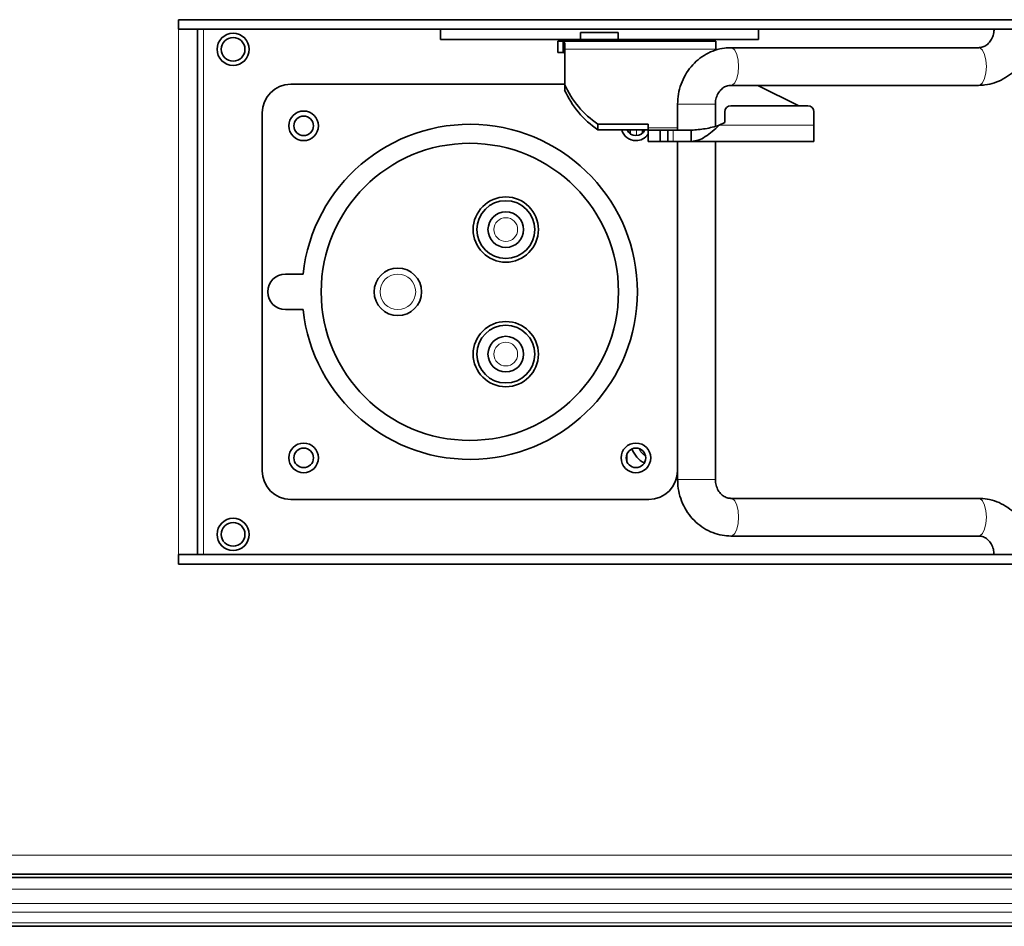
# Model space of a CAD drawing. Header units: millimetres. Extents: x 0 to 1118, y 0 to 864.
# Tile 64 of 91: x 893 to 948, y 198 to 249. Entities that reach past the tile are written whole.
import ezdxf

# ---------------------------------------------------------------- set-up
doc = ezdxf.new("R2010")
doc.units = ezdxf.units.MM

msp = doc.modelspace()

# ---------------------------------------------------------------- linework, layer by layer
at = {"color": 7, "linetype": 'Continuous', "lineweight": 35}
for p, q in [((901.796, 248.359), (901.796, 248.893)), ((901.796, 248.893), (968.193, 248.893)), ((968.193, 248.359), (901.796, 248.359)), ((902.863, 218.826), (902.863, 248.359)), ((902.864, 248.359), (902.864, 218.826)), ((916.511, 247.776), (916.511, 248.359)), ((934.378, 247.776), (934.378, 248.359)), ((924.386, 248.176), (924.386, 247.776)), ((924.386, 248.176), (926.503, 248.176)), ((926.503, 248.176), (926.503, 247.776)), ((916.511, 247.776), (924.386, 247.776)), ((923.111, 247.684), (923.111, 247.051)), ((923.402, 247.684), (923.111, 247.684)), ((931.982, 247.684), (923.402, 247.684)), ((923.402, 247.051), (923.402, 247.684)), ((923.49, 247.563), (923.49, 247.233)), ((926.503, 247.779), (924.386, 247.779)), ((924.394, 247.779), (924.394, 247.684)), ((926.494, 247.684), (926.494, 247.779)), ((926.503, 247.776), (934.378, 247.776)), ((931.982, 247.233), (931.982, 247.684)), ((946.742, 247.318), (932.825, 247.318)), ((923.402, 247.051), (923.111, 247.051)), ((923.49, 245.254), (923.49, 247.233)), ((923.49, 245.26), (908.102, 245.26)), ((923.49, 244.938), (923.49, 245.254)), ((932.825, 245.201), (946.742, 245.201)), ((936.652, 244.051), (934.332, 245.201)), ((929.837, 244.143), (929.837, 242.684)), ((931.954, 242.903), (931.954, 244.143)), ((937.154, 244.051), (932.821, 244.051)), ((906.494, 243.652), (906.494, 223.534)), ((932.488, 243.107), (932.488, 243.718)), ((937.488, 243.718), (937.488, 242.958)), ((928.177, 243.017), (925.357, 243.017)), ((925.357, 243.017), (925.357, 242.701)), ((928.177, 242.819), (928.177, 243.017)), ((928.177, 242.819), (928.177, 242.684)), ((932.488, 243.107), (932.178, 242.958)), ((937.488, 242.958), (937.488, 242.051)), ((928.177, 242.701), (925.357, 242.701)), ((927.164, 242.486), (927.164, 242.701)), ((927.864, 242.52), (927.864, 242.701)), ((928.177, 242.684), (928.177, 242.051)), ((928.856, 242.684), (928.177, 242.684)), ((928.856, 242.684), (928.856, 242.051)), ((929.294, 242.684), (928.856, 242.684)), ((929.294, 242.684), (929.294, 242.051)), ((929.294, 242.684), (929.589, 242.684)), ((930.604, 242.684), (929.589, 242.684)), ((930.604, 242.684), (930.604, 242.051)), ((928.856, 242.051), (928.177, 242.051)), ((929.294, 242.051), (928.856, 242.051)), ((929.589, 242.051), (929.294, 242.051)), ((930.604, 242.051), (929.589, 242.051)), ((929.828, 223.534), (929.828, 242.051)), ((929.837, 242.051), (929.837, 223.043)), ((930.604, 242.051), (937.488, 242.051)), ((931.954, 223.043), (931.954, 242.051)), ((908.798, 234.593), (907.811, 234.593)), ((907.811, 232.593), (908.798, 232.593)), ((908.102, 221.926), (928.22, 221.926)), ((946.742, 221.985), (932.825, 221.985)), ((932.825, 219.868), (946.742, 219.868)), ((901.796, 218.293), (901.796, 218.826)), ((901.796, 218.826), (968.193, 218.826)), ((966.598, 218.826), (903.398, 218.826)), ((903.398, 218.826), (903.398, 218.826)), ((968.193, 218.293), (901.796, 218.293)), ((730.946, 200.86), (977.149, 200.86)), ((731.431, 200.676), (976.664, 200.676)), ((731.431, 197.926), (976.664, 197.926))]:
    msp.add_line(p, q, dxfattribs=at)
at = {"color": 7, "linetype": 'Continuous', "lineweight": 18}
for p, q in [((901.796, 218.826), (901.796, 248.359)), ((903.198, 218.826), (903.198, 248.359)), ((931.982, 247.233), (923.49, 247.233)), ((929.837, 244.143), (931.331, 244.143)), ((931.331, 244.143), (931.954, 244.143)), ((929.837, 242.819), (928.177, 242.819)), ((932.178, 242.958), (937.488, 242.958)), ((926.998, 242.701), (926.998, 242.69)), ((927.531, 242.378), (927.531, 242.701)), ((929.589, 242.684), (929.589, 242.051)), ((926.998, 224.496), (926.998, 224.024)), ((929.837, 223.043), (931.331, 223.043)), ((931.331, 223.043), (931.954, 223.043)), ((730.946, 201.926), (977.149, 201.926)), ((731.431, 200.843), (976.664, 200.843)), ((731.431, 200.01), (976.664, 200.01)), ((731.431, 199.203), (976.664, 199.203)), ((731.431, 198.731), (976.664, 198.731)), ((731.431, 198.122), (976.664, 198.122))]:
    msp.add_line(p, q, dxfattribs=at)
at = {"color": 7, "linetype": 'Continuous', "lineweight": 18, "flags": 128}
for points in [[(932.825, 247.318), (932.901, 247.302), (933.043, 247.176), (933.158, 246.94), (933.234, 246.622), (933.26, 246.26)], [(946.742, 247.318), (946.817, 247.302), (946.959, 247.176), (947.075, 246.94), (947.15, 246.622), (947.177, 246.26)], [(933.26, 246.26), (933.234, 245.898), (933.158, 245.58), (933.043, 245.343), (932.901, 245.218), (932.825, 245.201)], [(947.177, 246.26), (947.15, 245.898), (947.075, 245.58), (946.959, 245.343), (946.817, 245.218), (946.742, 245.201)], [(933.26, 220.926), (933.234, 221.288), (933.158, 221.607), (933.043, 221.843), (932.901, 221.969), (932.825, 221.985)], [(947.177, 220.926), (947.15, 221.288), (947.075, 221.607), (946.959, 221.843), (946.817, 221.969), (946.742, 221.985)], [(932.825, 219.868), (932.901, 219.884), (933.043, 220.01), (933.158, 220.246), (933.234, 220.565), (933.26, 220.926)], [(946.742, 219.868), (946.817, 219.884), (946.959, 220.01), (947.075, 220.246), (947.15, 220.565), (947.177, 220.926)]]:
    msp.add_lwpolyline(points, dxfattribs=at)
at = {"color": 7, "linetype": 'Continuous', "lineweight": 18}
for centre, radius in [((904.864, 247.226), 0.904), ((920.182, 237.093), 0.667), ((914.12, 233.593), 1), ((920.182, 230.093), 0.667), ((904.864, 219.96), 0.904)]:
    msp.add_circle(centre, radius, dxfattribs=at)
at = {"color": 7, "linetype": 'Continuous', "lineweight": 35}
for centre, radius in [((904.864, 247.226), 0.902), ((904.864, 247.226), 0.667), ((908.828, 242.926), 0.833), ((908.828, 242.926), 0.55), ((918.161, 233.593), 8.35), ((920.182, 237.093), 1.833), ((920.182, 237.093), 1.623), ((920.182, 237.093), 1), ((914.12, 233.593), 1.333), ((920.182, 230.093), 1.833), ((920.182, 230.093), 1.623), ((920.182, 230.093), 1), ((908.828, 224.26), 0.833), ((908.828, 224.26), 0.55), ((927.494, 224.26), 0.833), ((927.494, 224.26), 0.55), ((904.864, 219.96), 0.902), ((904.864, 219.96), 0.667)]:
    msp.add_circle(centre, radius, dxfattribs=at)
for centre, radius, start, end in [((908.102, 243.652), 1.607, 90, 180), ((928.336, 247.402), 5.301, 203.8988, 235.8083), ((928.336, 247.085), 5.301, 203.8988, 235.8083), ((932.821, 243.718), 0.333, 90, 180), ((937.154, 243.718), 0.333, 0, 90), ((918.161, 233.593), 9.417, 186.096, 173.904), ((927.494, 242.926), 0.833, 195.7156, 270), ((927.494, 242.926), 0.55, 204.2299, 335.7701), ((927.494, 242.926), 0.833, 270, 324.9631), ((907.811, 233.593), 1, 90, 270), ((928.664, 225.302), 1.5, 201.1816, 242.2059), ((908.102, 223.534), 1.607, 180, 270), ((928.22, 223.534), 1.607, 270, 0)]:
    msp.add_arc(centre, radius, start, end, dxfattribs=at)
for points, knots in [([(947.613, 248.376), (947.611, 248.332), (947.606, 248.181), (947.544, 247.93), (947.4, 247.664), (947.204, 247.467), (946.978, 247.341), (946.822, 247.326), (946.742, 247.318)], [0, 0, 0, 0, 0.074312, 0.250851, 0.428551, 0.609454, 0.797931, 1, 1, 1, 1]), ([(946.742, 245.201), (946.862, 245.206), (947.163, 245.218), (947.636, 245.33), (948.139, 245.55), (948.595, 245.863), (948.99, 246.258), (949.313, 246.723), (949.55, 247.244), (949.701, 247.802), (949.72, 248.186), (949.729, 248.376)], [0, 0, 0, 0, 0.075847, 0.190308, 0.30471, 0.419328, 0.534448, 0.650243, 0.766763, 0.88396, 1, 1, 1, 1]), ([(932.825, 247.318), (932.705, 247.314), (932.404, 247.302), (931.93, 247.19), (931.428, 246.97), (930.972, 246.656), (930.577, 246.261), (930.254, 245.796), (930.017, 245.275), (929.865, 244.718), (929.847, 244.334), (929.837, 244.143)], [0, 0, 0, 0, 0.075847, 0.190308, 0.30471, 0.419328, 0.534448, 0.650243, 0.766763, 0.88396, 1, 1, 1, 1]), ([(931.954, 244.143), (931.955, 244.188), (931.96, 244.339), (932.023, 244.59), (932.167, 244.855), (932.362, 245.053), (932.588, 245.178), (932.744, 245.194), (932.825, 245.201)], [0, 0, 0, 0, 0.074312, 0.250851, 0.428551, 0.609454, 0.797931, 1, 1, 1, 1]), ([(929.837, 223.043), (929.841, 222.923), (929.851, 222.609), (929.953, 222.108), (930.162, 221.563), (930.464, 221.067), (930.847, 220.639), (931.298, 220.292), (931.8, 220.042), (932.316, 219.894), (932.662, 219.876), (932.825, 219.868)], [0, 0, 0, 0, 0.07283, 0.191152, 0.309742, 0.428293, 0.546557, 0.664272, 0.781227, 0.897324, 1, 1, 1, 1]), ([(932.825, 221.985), (932.795, 221.986), (932.685, 221.99), (932.502, 222.047), (932.286, 222.197), (932.107, 222.422), (931.979, 222.712), (931.962, 222.933), (931.954, 223.043)], [0, 0, 0, 0, 0.074944, 0.275444, 0.459341, 0.633869, 0.81832, 1, 1, 1, 1]), ([(949.729, 218.81), (949.726, 218.93), (949.716, 219.244), (949.614, 219.745), (949.405, 220.29), (949.103, 220.786), (948.72, 221.214), (948.269, 221.561), (947.767, 221.811), (947.251, 221.959), (946.904, 221.977), (946.742, 221.985)], [0, 0, 0, 0, 0.07283, 0.191152, 0.309742, 0.428293, 0.546557, 0.664272, 0.781227, 0.897324, 1, 1, 1, 1]), ([(946.742, 219.868), (946.771, 219.867), (946.881, 219.863), (947.065, 219.806), (947.281, 219.656), (947.46, 219.431), (947.587, 219.141), (947.604, 218.92), (947.613, 218.81)], [0, 0, 0, 0, 0.074944, 0.275444, 0.459341, 0.633869, 0.81832, 1, 1, 1, 1])]:
    msp.add_open_spline(points, degree=3, knots=knots, dxfattribs=at)
for points in [[(923.402, 247.684), (923.417, 247.679), (923.446, 247.669), (923.475, 247.598), (923.49, 247.563)], [(923.402, 247.051), (923.417, 247.05), (923.446, 247.046), (923.475, 247.025), (923.49, 247.015)], [(930.604, 242.684), (930.866, 242.702), (931.391, 242.736), (931.916, 242.884), (932.178, 242.958)], [(930.604, 242.051), (930.735, 242.065), (930.997, 242.092), (931.391, 242.302), (931.784, 242.601), (932.047, 242.839), (932.178, 242.958)]]:
    msp.add_open_spline(points, degree=3, dxfattribs=at)
at = {"color": 7, "linetype": 'Continuous', "lineweight": 18}
msp.add_open_spline([(928.03, 224.364), (927.973, 224.408), (927.854, 224.498), (927.734, 224.639), (927.685, 224.739), (927.671, 224.769)], degree=3, knots=[0, 0, 0, 0, 0.394088, 0.815707, 1, 1, 1, 1], dxfattribs=at)

doc.saveas('drawing.dxf')
